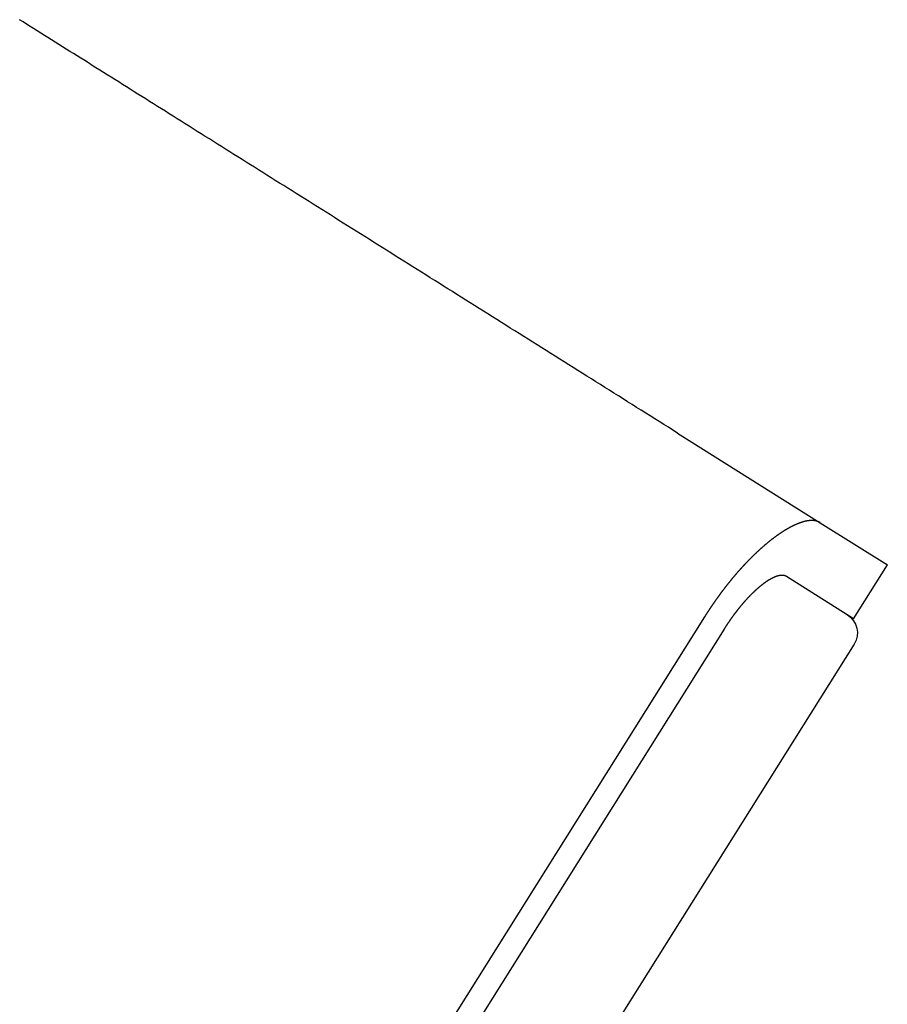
# Model space of a CAD drawing. Extents: x 744 to 2048, y 1140 to 2782.
# Tile 41 of 134: x 1925 to 2048, y 1708 to 1847. Entities that reach past the tile are written whole.
import ezdxf

# ---------------------------------------------------------------- set-up
doc = ezdxf.new("R2010")
doc.units = 0
doc.layers.add('KF_SONA_6_FRONT', color=7, linetype='CONTINUOUS')
doc.layers.add('KF_SONA_6_SIDE_2', color=7, linetype='CONTINUOUS')

# ---------------------------------------------------------------- blocks, each defined once
blk = doc.blocks.new('KF_SONA_6_SIDE_2')
at = {"layer": 'KF_SONA_6_SIDE_2'}
for p, q in [((223.035, 43.95717), (243.24768, 31.26257)), ((243.24768, 31.26257), (252.7589, 25.28903)), ((247.9722, 17.66751), (252.7589, 25.28903)), ((247.9722, 17.66751), (238.46098, 23.64105)), ((226.87502, 17.92808), (53.49003, -258.1401)), ((229.63702, 16.19341), (56.25202, -259.87478)), ((248.06619, 14.06588), (73.42856, -263.99679))]:
    blk.add_line(p, q, dxfattribs=at)
for points in [[(223.035, 43.9572, 0), (222.392, 44.3608, 0), (221.75, 44.7643, 0), (221.107, 45.1679, 0), (220.465, 45.5714, 0), (219.822, 45.9749, 0), (219.18, 46.3784, 0), (218.537, 46.7818, 0), (217.895, 47.1852, 0), (217.253, 47.5885, 0), (216.611, 47.9918, 0), (215.969, 48.3949, 0), (215.327, 48.798, 0), (214.686, 49.201, 0), (214.044, 49.6039, 0), (213.403, 50.0067, 0), (212.762, 50.4094, 0), (212.121, 50.8119, 0), (211.48, 51.2144, 0), (210.839, 51.6167, 0), (210.199, 52.0188, 0), (209.559, 52.4208, 0), (208.919, 52.8226, 0), (208.28, 53.2243, 0), (207.64, 53.6258, 0), (207.001, 54.0271, 0), (206.363, 54.4282, 0), (205.724, 54.8291, 0), (205.086, 55.2299, 0), (204.449, 55.6304, 0), (203.811, 56.0306, 0), (203.174, 56.4307, 0), (202.538, 56.8305, 0), (201.901, 57.2301, 0), (201.266, 57.6294, 0), (200.63, 58.0285, 0), (199.995, 58.4273, 0), (199.361, 58.8258, 0), (198.727, 59.2241, 0), (198.093, 59.622, 0), (197.46, 60.0197, 0), (196.827, 60.417, 0), (196.195, 60.8141, 0), (195.563, 61.2108, 0), (194.932, 61.6072, 0), (194.302, 62.0032, 0), (193.671, 62.399, 0), (193.042, 62.7943, 0), (192.413, 63.1893, 0), (191.785, 63.584, 0), (191.157, 63.9782, 0), (190.53, 64.3721, 0), (189.903, 64.7656, 0), (189.277, 65.1587, 0), (188.652, 65.5514, 0), (188.027, 65.9437, 0), (187.403, 66.3356, 0), (186.78, 66.727, 0), (186.158, 67.118, 0), (185.536, 67.5086, 0), (184.915, 67.8987, 0), (184.294, 68.2884, 0), (183.674, 68.6776, 0), (183.056, 69.0663, 0), (182.437, 69.4546, 0), (181.82, 69.8424, 0), (181.203, 70.2296, 0), (180.587, 70.6164, 0), (179.972, 71.0027, 0), (179.358, 71.3885, 0), (178.745, 71.7737, 0), (178.132, 72.1584, 0), (177.52, 72.5426, 0), (176.91, 72.9263, 0), (176.3, 73.3094, 0), (175.691, 73.6919, 0), (175.082, 74.0739, 0), (174.475, 74.4553, 0), (173.869, 74.8361, 0), (173.263, 75.2163, 0), (172.659, 75.596, 0), (172.055, 75.975, 0), (171.453, 76.3535, 0), (170.851, 76.7313, 0), (170.251, 77.1085, 0), (169.651, 77.4851, 0), (169.052, 77.8611, 0), (168.455, 78.2364, 0), (167.858, 78.611, 0), (167.263, 78.985, 0), (166.668, 79.3584, 0), (166.075, 79.731, 0), (165.483, 80.103, 0), (164.891, 80.4743, 0), (164.301, 80.8449, 0), (163.712, 81.2148, 0), (163.125, 81.584, 0), (162.538, 81.9525, 0), (161.952, 82.3203, 0), (161.368, 82.6873, 0), (160.785, 83.0536, 0), (160.203, 83.4191, 0), (159.622, 83.7839, 0), (159.042, 84.148, 0), (158.464, 84.5113, 0), (157.886, 84.8738, 0), (157.311, 85.2355, 0), (156.736, 85.5964, 0), (156.162, 85.9566, 0), (155.59, 86.3159, 0), (155.019, 86.6745, 0), (154.45, 87.0322, 0), (153.882, 87.3891, 0), (153.315, 87.7452, 0), (152.749, 88.1004, 0), (152.185, 88.4548, 0), (151.622, 88.8083, 0), (151.06, 89.161, 0), (150.5, 89.5128, 0), (149.941, 89.8638, 0), (149.384, 90.2139, 0), (148.828, 90.563, 0), (148.273, 90.9113, 0), (147.72, 91.2587, 0), (147.169, 91.6052, 0), (146.618, 91.9508, 0), (146.07, 92.2954, 0), (145.522, 92.6391, 0), (144.976, 92.9819, 0), (144.432, 93.3238, 0), (143.889, 93.6647, 0), (143.348, 94.0046, 0), (142.808, 94.3436, 0), (142.27, 94.6816, 0), (141.734, 95.0186, 0), (141.199, 95.3546, 0), (140.665, 95.6897, 0), (140.133, 96.0237, 0), (139.603, 96.3568, 0), (139.074, 96.6888, 0), (138.547, 97.0198, 0), (138.022, 97.3498, 0), (137.498, 97.6788, 0), (136.976, 98.0067, 0), (136.455, 98.3335, 0), (135.937, 98.6594, 0), (135.42, 98.9841, 0), (134.904, 99.3078, 0), (134.391, 99.6304, 0), (133.879, 99.9519, 0), (133.368, 100.272, 0), (132.86, 100.592, 0), (132.353, 100.91, 0), (131.848, 101.227, 0), (131.345, 101.543, 0), (130.844, 101.858, 0), (130.344, 102.172, 0), (129.846, 102.485, 0)], [(243.248, 31.2626, 0), (243.235, 31.2702, 0), (243.223, 31.2778, 0), (243.211, 31.2852, 0), (243.198, 31.2926, 0), (243.185, 31.2999, 0), (243.173, 31.3071, 0), (243.16, 31.3142, 0), (243.147, 31.3212, 0), (243.134, 31.3281, 0), (243.121, 31.335, 0), (243.108, 31.3417, 0), (243.095, 31.3483, 0), (243.081, 31.3549, 0), (243.068, 31.3613, 0), (243.055, 31.3677, 0), (243.041, 31.3739, 0), (243.027, 31.3801, 0), (243.014, 31.3862, 0), (243, 31.3921, 0), (242.986, 31.398, 0), (242.972, 31.4038, 0), (242.958, 31.4095, 0), (242.944, 31.4151, 0), (242.93, 31.4206, 0), (242.915, 31.426, 0), (242.901, 31.4313, 0), (242.887, 31.4365, 0), (242.872, 31.4416, 0), (242.857, 31.4466, 0), (242.843, 31.4516, 0), (242.828, 31.4564, 0), (242.813, 31.4611, 0), (242.798, 31.4657, 0), (242.783, 31.4702, 0), (242.768, 31.4747, 0), (242.753, 31.479, 0), (242.738, 31.4832, 0), (242.722, 31.4874, 0), (242.707, 31.4914, 0), (242.691, 31.4953, 0), (242.676, 31.4991, 0), (242.66, 31.5029, 0), (242.644, 31.5065, 0), (242.629, 31.51, 0), (242.613, 31.5135, 0), (242.597, 31.5168, 0), (242.581, 31.52, 0), (242.565, 31.5231, 0), (242.548, 31.5262, 0), (242.532, 31.5291, 0), (242.516, 31.5319, 0), (242.499, 31.5346, 0), (242.483, 31.5372, 0), (242.466, 31.5397, 0), (242.449, 31.5421, 0), (242.433, 31.5444, 0), (242.416, 31.5466, 0), (242.399, 31.5487, 0), (242.382, 31.5507, 0), (242.365, 31.5526, 0), (242.347, 31.5544, 0), (242.33, 31.5561, 0), (242.313, 31.5576, 0), (242.295, 31.5591, 0), (242.278, 31.5605, 0), (242.26, 31.5617, 0), (242.243, 31.5629, 0), (242.225, 31.5639, 0), (242.207, 31.5648, 0), (242.189, 31.5657, 0), (242.171, 31.5664, 0), (242.153, 31.567, 0), (242.135, 31.5675, 0), (242.117, 31.5679, 0), (242.099, 31.5682, 0), (242.08, 31.5684, 0), (242.062, 31.5685, 0), (242.043, 31.5684, 0), (242.025, 31.5683, 0), (242.006, 31.5681, 0), (241.987, 31.5677, 0), (241.968, 31.5672, 0), (241.949, 31.5667, 0), (241.93, 31.566, 0), (241.911, 31.5652, 0), (241.892, 31.5643, 0), (241.873, 31.5633, 0), (241.854, 31.5621, 0), (241.834, 31.5609, 0), (241.815, 31.5596, 0), (241.795, 31.5581, 0), (241.776, 31.5566, 0), (241.756, 31.5549, 0), (241.736, 31.5531, 0), (241.717, 31.5513, 0), (241.697, 31.5493, 0), (241.677, 31.5472, 0), (241.657, 31.545, 0), (241.636, 31.5426, 0), (241.616, 31.5402, 0), (241.596, 31.5377, 0), (241.576, 31.535, 0), (241.555, 31.5323, 0), (241.535, 31.5294, 0), (241.514, 31.5264, 0), (241.494, 31.5234, 0), (241.473, 31.5202, 0), (241.452, 31.5169, 0), (241.431, 31.5135, 0), (241.41, 31.5099, 0), (241.389, 31.5063, 0), (241.368, 31.5026, 0), (241.347, 31.4987, 0), (241.326, 31.4948, 0), (241.305, 31.4907, 0), (241.283, 31.4865, 0), (241.262, 31.4823, 0), (241.241, 31.4779, 0), (241.219, 31.4734, 0), (241.197, 31.4687, 0), (241.176, 31.464, 0), (241.154, 31.4592, 0), (241.132, 31.4542, 0), (241.11, 31.4492, 0), (241.088, 31.444, 0), (241.066, 31.4388, 0), (241.044, 31.4334, 0), (241.022, 31.4279, 0), (241, 31.4223, 0), (240.977, 31.4166, 0), (240.955, 31.4108, 0), (240.933, 31.4048, 0), (240.91, 31.3988, 0), (240.888, 31.3926, 0), (240.865, 31.3864, 0), (240.842, 31.38, 0), (240.819, 31.3735, 0), (240.797, 31.3669, 0), (240.774, 31.3602, 0), (240.751, 31.3534, 0), (240.728, 31.3465, 0), (240.705, 31.3395, 0), (240.682, 31.3323, 0), (240.658, 31.3251, 0), (240.635, 31.3177, 0), (240.612, 31.3103, 0), (240.588, 31.3027, 0), (240.565, 31.295, 0), (240.541, 31.2872, 0), (240.518, 31.2793, 0), (240.494, 31.2713, 0), (240.47, 31.2631, 0), (240.447, 31.2549, 0), (240.423, 31.2465, 0), (240.399, 31.2381, 0), (240.375, 31.2295, 0), (240.351, 31.2208, 0), (240.327, 31.212, 0), (240.303, 31.2031, 0), (240.279, 31.1941, 0), (240.254, 31.185, 0), (240.23, 31.1757, 0), (240.206, 31.1664, 0), (240.181, 31.1569, 0), (240.157, 31.1474, 0), (240.132, 31.1377, 0), (240.107, 31.1279, 0), (240.083, 31.118, 0), (240.058, 31.108, 0), (240.033, 31.0979, 0), (240.008, 31.0877, 0), (239.983, 31.0774, 0), (239.959, 31.067, 0), (239.933, 31.0564, 0), (239.908, 31.0458, 0), (239.883, 31.035, 0), (239.858, 31.0241, 0), (239.833, 31.0132, 0), (239.808, 31.0021, 0), (239.782, 30.9909, 0), (239.757, 30.9796, 0), (239.731, 30.9682, 0), (239.706, 30.9567, 0), (239.68, 30.9451, 0), (239.655, 30.9334, 0), (239.629, 30.9216, 0), (239.603, 30.9096, 0), (239.578, 30.8976, 0), (239.552, 30.8854, 0), (239.526, 30.8732, 0), (239.5, 30.8608, 0), (239.474, 30.8484, 0), (239.448, 30.8358, 0), (239.422, 30.8232, 0), (239.396, 30.8104, 0), (239.37, 30.7975, 0), (239.343, 30.7845, 0), (239.317, 30.7714, 0), (239.291, 30.7582, 0), (239.264, 30.745, 0), (239.238, 30.7316, 0), (239.212, 30.7181, 0), (239.185, 30.7045, 0), (239.159, 30.6907, 0), (239.132, 30.6769, 0), (239.105, 30.663, 0), (239.079, 30.649, 0), (239.052, 30.6349, 0), (239.025, 30.6207, 0), (238.998, 30.6063, 0), (238.972, 30.5919, 0), (238.945, 30.5774, 0), (238.918, 30.5628, 0), (238.891, 30.548, 0), (238.864, 30.5332, 0), (238.837, 30.5183, 0), (238.809, 30.5032, 0), (238.782, 30.4881, 0), (238.755, 30.4728, 0), (238.728, 30.4575, 0), (238.701, 30.4421, 0), (238.673, 30.4265, 0), (238.646, 30.4109, 0), (238.619, 30.3952, 0), (238.591, 30.3793, 0), (238.564, 30.3634, 0), (238.536, 30.3473, 0), (238.509, 30.3312, 0), (238.481, 30.315, 0), (238.453, 30.2986, 0), (238.426, 30.2822, 0), (238.398, 30.2657, 0), (238.37, 30.249, 0), (238.343, 30.2323, 0), (238.315, 30.2155, 0), (238.287, 30.1985, 0), (238.259, 30.1815, 0), (238.231, 30.1644, 0), (238.203, 30.1472, 0), (238.175, 30.1299, 0), (238.147, 30.1124, 0), (238.119, 30.0949, 0), (238.091, 30.0773, 0), (238.063, 30.0596, 0), (238.035, 30.0418, 0), (238.007, 30.0239, 0), (237.979, 30.006, 0), (237.95, 29.9879, 0), (237.922, 29.9697, 0), (237.894, 29.9515, 0), (237.865, 29.9331, 0), (237.837, 29.9146, 0), (237.809, 29.8961, 0), (237.78, 29.8775, 0), (237.752, 29.8588, 0), (237.724, 29.8399, 0), (237.695, 29.821, 0), (237.667, 29.802, 0), (237.638, 29.783, 0), (237.609, 29.7638, 0), (237.581, 29.7445, 0), (237.552, 29.7252, 0), (237.524, 29.7057, 0), (237.495, 29.6862, 0), (237.466, 29.6666, 0), (237.438, 29.6469, 0), (237.409, 29.6271, 0), (237.38, 29.6072, 0), (237.351, 29.5872, 0), (237.323, 29.5672, 0), (237.294, 29.5471, 0), (237.265, 29.5268, 0), (237.236, 29.5065, 0), (237.207, 29.4862, 0), (237.179, 29.4657, 0), (237.15, 29.4451, 0), (237.121, 29.4245, 0), (237.092, 29.4038, 0), (237.063, 29.383, 0), (237.034, 29.3621, 0), (237.005, 29.3411, 0), (236.976, 29.3201, 0), (236.947, 29.2989, 0), (236.918, 29.2777, 0), (236.889, 29.2564, 0), (236.86, 29.235, 0), (236.831, 29.2136, 0), (236.802, 29.1921, 0), (236.773, 29.1705, 0), (236.744, 29.1488, 0), (236.714, 29.127, 0), (236.685, 29.1052, 0), (236.656, 29.0832, 0), (236.627, 29.0612, 0), (236.598, 29.0392, 0), (236.569, 29.017, 0), (236.54, 28.9948, 0), (236.51, 28.9725, 0), (236.481, 28.9501, 0), (236.452, 28.9276, 0), (236.423, 28.9051, 0), (236.394, 28.8825, 0), (236.364, 28.8598, 0), (236.335, 28.8371, 0), (236.306, 28.8142, 0), (236.277, 28.7914, 0), (236.247, 28.7684, 0), (236.218, 28.7453, 0), (236.189, 28.7222, 0), (236.16, 28.699, 0), (236.13, 28.6758, 0), (236.101, 28.6525, 0), (236.072, 28.629, 0), (236.043, 28.6055, 0), (236.013, 28.5818, 0), (235.984, 28.5581, 0), (235.954, 28.5342, 0), (235.925, 28.5102, 0), (235.895, 28.4861, 0), (235.865, 28.4619, 0), (235.836, 28.4376, 0), (235.806, 28.4132, 0), (235.776, 28.3886, 0), (235.746, 28.364, 0), (235.716, 28.3392, 0), (235.686, 28.3143, 0), (235.656, 28.2893, 0), (235.626, 28.2642, 0), (235.596, 28.239, 0), (235.566, 28.2137, 0), (235.536, 28.1883, 0), (235.505, 28.1627, 0), (235.475, 28.1371, 0), (235.445, 28.1113, 0), (235.414, 28.0854, 0), (235.384, 28.0594, 0), (235.353, 28.0334, 0), (235.323, 28.0072, 0), (235.292, 27.9808, 0), (235.262, 27.9544, 0), (235.231, 27.9279, 0), (235.2, 27.9013, 0), (235.169, 27.8745, 0), (235.139, 27.8477, 0), (235.108, 27.8207, 0), (235.077, 27.7936, 0), (235.046, 27.7665, 0), (235.015, 27.7392, 0), (234.984, 27.7118, 0), (234.953, 27.6843, 0), (234.922, 27.6567, 0), (234.891, 27.629, 0), (234.859, 27.6011, 0), (234.828, 27.5732, 0), (234.797, 27.5452, 0), (234.766, 27.517, 0), (234.734, 27.4888, 0), (234.703, 27.4604, 0), (234.672, 27.432, 0), (234.64, 27.4034, 0), (234.609, 27.3748, 0), (234.577, 27.346, 0), (234.546, 27.3171, 0), (234.514, 27.2881, 0), (234.483, 27.259, 0), (234.451, 27.2298, 0), (234.419, 27.2005, 0), (234.387, 27.1711, 0), (234.356, 27.1416, 0), (234.324, 27.112, 0), (234.292, 27.0823, 0), (234.26, 27.0525, 0), (234.228, 27.0225, 0), (234.197, 26.9925, 0), (234.165, 26.9624, 0), (234.133, 26.9321, 0), (234.101, 26.9018, 0), (234.069, 26.8714, 0), (234.037, 26.8408, 0), (234.005, 26.8102, 0), (233.973, 26.7794, 0), (233.94, 26.7486, 0), (233.908, 26.7176, 0), (233.876, 26.6865, 0), (233.844, 26.6554, 0), (233.812, 26.6241, 0), (233.779, 26.5928, 0), (233.747, 26.5613, 0), (233.715, 26.5297, 0), (233.683, 26.4981, 0), (233.65, 26.4663, 0), (233.618, 26.4344, 0), (233.586, 26.4025, 0), (233.553, 26.3704, 0), (233.521, 26.3382, 0), (233.488, 26.306, 0), (233.456, 26.2736, 0), (233.423, 26.2412, 0), (233.391, 26.2086, 0), (233.358, 26.1759, 0), (233.326, 26.1432, 0), (233.293, 26.1104, 0), (233.261, 26.0774, 0), (233.228, 26.0444, 0), (233.195, 26.0112, 0), (233.163, 25.978, 0), (233.13, 25.9447, 0), (233.098, 25.9113, 0), (233.065, 25.8778, 0), (233.032, 25.8442, 0), (233, 25.8105, 0), (232.967, 25.7767, 0), (232.934, 25.7428, 0), (232.901, 25.7088, 0), (232.869, 25.6748, 0), (232.836, 25.6406, 0), (232.803, 25.6064, 0), (232.77, 25.572, 0), (232.738, 25.5376, 0), (232.705, 25.5031, 0), (232.672, 25.4685, 0), (232.639, 25.4338, 0), (232.606, 25.399, 0), (232.574, 25.3641, 0), (232.541, 25.3292, 0), (232.508, 25.2941, 0), (232.475, 25.259, 0), (232.442, 25.2238, 0), (232.409, 25.1884, 0), (232.377, 25.1531, 0), (232.344, 25.1176, 0), (232.311, 25.082, 0), (232.278, 25.0464, 0), (232.245, 25.0106, 0), (232.212, 24.9748, 0), (232.179, 24.9389, 0), (232.147, 24.9029, 0), (232.114, 24.8668, 0), (232.081, 24.8307, 0), (232.048, 24.7944, 0), (232.015, 24.7581, 0), (231.982, 24.7217, 0), (231.949, 24.6852, 0), (231.916, 24.6486, 0), (231.884, 24.612, 0), (231.851, 24.5753, 0), (231.818, 24.5385, 0), (231.785, 24.5016, 0), (231.752, 24.4646, 0), (231.719, 24.4276, 0), (231.686, 24.3904, 0), (231.654, 24.3532, 0), (231.621, 24.316, 0), (231.588, 24.2786, 0), (231.555, 24.2412, 0), (231.522, 24.2036, 0), (231.489, 24.166, 0), (231.457, 24.1284, 0), (231.424, 24.0906, 0), (231.391, 24.0528, 0), (231.358, 24.0149, 0), (231.325, 23.977, 0), (231.293, 23.9389, 0), (231.26, 23.9008, 0), (231.227, 23.8626, 0), (231.194, 23.8243, 0), (231.162, 23.786, 0), (231.129, 23.7475, 0), (231.096, 23.7091, 0), (231.064, 23.6705, 0), (231.031, 23.6318, 0), (230.998, 23.5931, 0), (230.966, 23.5544, 0), (230.933, 23.5155, 0), (230.9, 23.4766, 0), (230.868, 23.4376, 0), (230.835, 23.3985, 0), (230.803, 23.3594, 0), (230.77, 23.3202, 0), (230.738, 23.281, 0), (230.705, 23.2416, 0), (230.673, 23.2023, 0), (230.64, 23.1628, 0), (230.608, 23.1233, 0), (230.575, 23.0837, 0), (230.543, 23.044, 0), (230.51, 23.0043, 0), (230.478, 22.9646, 0), (230.446, 22.9247, 0), (230.413, 22.8848, 0), (230.381, 22.8449, 0), (230.349, 22.8048, 0), (230.316, 22.7648, 0), (230.284, 22.7246, 0), (230.252, 22.6844, 0), (230.219, 22.6441, 0), (230.187, 22.6038, 0), (230.155, 22.5635, 0), (230.123, 22.523, 0), (230.091, 22.4825, 0), (230.059, 22.442, 0), (230.027, 22.4014, 0), (229.995, 22.3607, 0), (229.963, 22.32, 0), (229.931, 22.2793, 0), (229.899, 22.2384, 0), (229.867, 22.1976, 0), (229.835, 22.1567, 0), (229.803, 22.1157, 0), (229.771, 22.0747, 0), (229.739, 22.0336, 0)], [(238.461, 23.6411, 0), (238.45, 23.6481, 0), (238.438, 23.6549, 0), (238.426, 23.6617, 0), (238.415, 23.6682, 0), (238.403, 23.6747, 0), (238.391, 23.6809, 0), (238.379, 23.687, 0), (238.366, 23.693, 0), (238.354, 23.6988, 0), (238.342, 23.7045, 0), (238.329, 23.71, 0), (238.316, 23.7153, 0), (238.303, 23.7205, 0), (238.29, 23.7255, 0), (238.277, 23.7304, 0), (238.264, 23.7351, 0), (238.251, 23.7397, 0), (238.237, 23.7441, 0), (238.223, 23.7484, 0), (238.21, 23.7525, 0), (238.196, 23.7564, 0), (238.182, 23.7602, 0), (238.168, 23.7638, 0), (238.154, 23.7673, 0), (238.139, 23.7706, 0), (238.125, 23.7738, 0), (238.11, 23.7768, 0), (238.096, 23.7796, 0), (238.081, 23.7823, 0), (238.066, 23.7848, 0), (238.051, 23.7871, 0), (238.036, 23.7893, 0), (238.02, 23.7913, 0), (238.005, 23.7932, 0), (237.989, 23.7949, 0), (237.974, 23.7964, 0), (237.958, 23.7978, 0), (237.942, 23.799, 0), (237.926, 23.8001, 0), (237.91, 23.801, 0), (237.894, 23.8017, 0), (237.878, 23.8023, 0), (237.861, 23.8027, 0), (237.845, 23.8029, 0), (237.828, 23.803, 0), (237.811, 23.8029, 0), (237.794, 23.8026, 0), (237.777, 23.8022, 0), (237.76, 23.8016, 0), (237.743, 23.8008, 0), (237.726, 23.7999, 0), (237.708, 23.7988, 0), (237.691, 23.7975, 0), (237.673, 23.7961, 0), (237.655, 23.7944, 0), (237.638, 23.7927, 0), (237.62, 23.7907, 0), (237.602, 23.7886, 0), (237.583, 23.7863, 0), (237.565, 23.7839, 0), (237.547, 23.7812, 0), (237.528, 23.7784, 0), (237.51, 23.7755, 0), (237.491, 23.7723, 0), (237.472, 23.769, 0), (237.453, 23.7655, 0), (237.434, 23.7619, 0), (237.415, 23.758, 0), (237.396, 23.754, 0), (237.376, 23.7498, 0), (237.357, 23.7455, 0), (237.337, 23.7409, 0), (237.318, 23.7362, 0), (237.298, 23.7314, 0), (237.278, 23.7263, 0), (237.258, 23.7211, 0), (237.238, 23.7157, 0), (237.218, 23.7101, 0), (237.198, 23.7043, 0), (237.177, 23.6984, 0), (237.157, 23.6923, 0), (237.136, 23.686, 0), (237.116, 23.6795, 0), (237.095, 23.6728, 0), (237.074, 23.666, 0), (237.053, 23.659, 0), (237.032, 23.6518, 0), (237.011, 23.6444, 0), (236.99, 23.6369, 0), (236.968, 23.6292, 0), (236.947, 23.6212, 0), (236.925, 23.6132, 0), (236.904, 23.6049, 0), (236.882, 23.5964, 0), (236.86, 23.5878, 0), (236.838, 23.579, 0), (236.816, 23.57, 0), (236.794, 23.5608, 0), (236.772, 23.5514, 0), (236.75, 23.5419, 0), (236.728, 23.5322, 0), (236.705, 23.5223, 0), (236.683, 23.5122, 0), (236.66, 23.502, 0), (236.637, 23.4916, 0), (236.614, 23.481, 0), (236.592, 23.4702, 0), (236.569, 23.4593, 0), (236.546, 23.4482, 0), (236.523, 23.4369, 0), (236.499, 23.4255, 0), (236.476, 23.4139, 0), (236.453, 23.4021, 0), (236.429, 23.3902, 0), (236.406, 23.3781, 0), (236.382, 23.3658, 0), (236.359, 23.3533, 0), (236.335, 23.3407, 0), (236.311, 23.328, 0), (236.288, 23.315, 0), (236.264, 23.3019, 0), (236.24, 23.2887, 0), (236.216, 23.2752, 0), (236.192, 23.2617, 0), (236.167, 23.2479, 0), (236.143, 23.234, 0), (236.119, 23.22, 0), (236.094, 23.2058, 0), (236.07, 23.1914, 0), (236.046, 23.1769, 0), (236.021, 23.1622, 0), (235.996, 23.1473, 0), (235.972, 23.1323, 0), (235.947, 23.1172, 0), (235.922, 23.1019, 0), (235.898, 23.0865, 0), (235.873, 23.0709, 0), (235.848, 23.0551, 0), (235.823, 23.0392, 0), (235.798, 23.0232, 0), (235.773, 23.007, 0), (235.748, 22.9906, 0), (235.722, 22.9741, 0), (235.697, 22.9575, 0), (235.672, 22.9407, 0), (235.647, 22.9238, 0), (235.621, 22.9067, 0), (235.596, 22.8895, 0), (235.57, 22.8721, 0), (235.545, 22.8546, 0), (235.519, 22.837, 0), (235.494, 22.8192, 0), (235.468, 22.8013, 0), (235.443, 22.7833, 0), (235.417, 22.7651, 0), (235.391, 22.7467, 0), (235.365, 22.7283, 0), (235.34, 22.7097, 0), (235.314, 22.6909, 0), (235.288, 22.672, 0), (235.262, 22.653, 0), (235.236, 22.6339, 0), (235.21, 22.6146, 0), (235.184, 22.5952, 0), (235.158, 22.5757, 0), (235.132, 22.556, 0), (235.106, 22.5362, 0), (235.08, 22.5163, 0), (235.054, 22.4963, 0), (235.028, 22.4761, 0), (235.002, 22.4558, 0), (234.976, 22.4353, 0), (234.95, 22.4148, 0), (234.923, 22.3941, 0), (234.897, 22.3733, 0), (234.871, 22.3524, 0), (234.845, 22.3313, 0), (234.818, 22.3102, 0), (234.792, 22.2889, 0), (234.766, 22.2675, 0), (234.74, 22.2459, 0), (234.713, 22.2243, 0), (234.687, 22.2025, 0), (234.661, 22.1806, 0), (234.634, 22.1586, 0), (234.608, 22.1365, 0), (234.582, 22.1142, 0), (234.555, 22.0917, 0), (234.528, 22.069, 0), (234.502, 22.0461, 0), (234.475, 22.0231, 0), (234.448, 21.9999, 0), (234.421, 21.9765, 0), (234.394, 21.9529, 0), (234.367, 21.9292, 0), (234.34, 21.9052, 0), (234.313, 21.8811, 0), (234.285, 21.8569, 0), (234.258, 21.8324, 0), (234.23, 21.8078, 0), (234.203, 21.783, 0), (234.175, 21.7581, 0), (234.148, 21.7329, 0), (234.12, 21.7076, 0), (234.092, 21.6822, 0), (234.064, 21.6565, 0), (234.036, 21.6307, 0), (234.008, 21.6048, 0), (233.98, 21.5786, 0), (233.952, 21.5523, 0), (233.924, 21.5259, 0), (233.896, 21.4992, 0), (233.868, 21.4724, 0), (233.839, 21.4455, 0), (233.811, 21.4184, 0), (233.782, 21.3911, 0), (233.754, 21.3637, 0), (233.725, 21.3361, 0), (233.697, 21.3083, 0), (233.668, 21.2804, 0), (233.639, 21.2524, 0), (233.611, 21.2241, 0), (233.582, 21.1958, 0), (233.553, 21.1672, 0), (233.524, 21.1386, 0), (233.495, 21.1097, 0), (233.466, 21.0807, 0), (233.437, 21.0516, 0), (233.408, 21.0223, 0), (233.379, 20.9929, 0), (233.35, 20.9633, 0), (233.321, 20.9335, 0), (233.292, 20.9036, 0), (233.262, 20.8736, 0), (233.233, 20.8434, 0), (233.204, 20.8131, 0), (233.174, 20.7826, 0), (233.145, 20.752, 0), (233.116, 20.7212, 0), (233.086, 20.6903, 0), (233.057, 20.6593, 0), (233.027, 20.6281, 0), (232.998, 20.5968, 0), (232.968, 20.5653, 0), (232.939, 20.5337, 0), (232.909, 20.502, 0), (232.88, 20.4701, 0), (232.85, 20.4381, 0), (232.82, 20.4059, 0), (232.791, 20.3736, 0), (232.761, 20.3412, 0), (232.732, 20.3086, 0), (232.702, 20.2759, 0), (232.672, 20.2431, 0), (232.642, 20.2102, 0)], [(229.739, 22.0336, 0), (229.723, 22.0128, 0), (229.707, 21.9921, 0), (229.691, 21.9713, 0), (229.675, 21.9506, 0), (229.659, 21.9298, 0), (229.643, 21.909, 0), (229.627, 21.8882, 0), (229.611, 21.8673, 0), (229.595, 21.8465, 0), (229.579, 21.8256, 0), (229.563, 21.8048, 0), (229.547, 21.7839, 0), (229.531, 21.763, 0), (229.515, 21.7421, 0), (229.5, 21.7212, 0), (229.484, 21.7003, 0), (229.468, 21.6794, 0), (229.452, 21.6584, 0), (229.436, 21.6375, 0), (229.42, 21.6165, 0), (229.404, 21.5955, 0), (229.388, 21.5746, 0), (229.372, 21.5536, 0), (229.357, 21.5325, 0), (229.341, 21.5115, 0), (229.325, 21.4905, 0), (229.309, 21.4695, 0), (229.293, 21.4484, 0), (229.278, 21.4273, 0), (229.262, 21.4063, 0), (229.246, 21.3852, 0), (229.23, 21.3641, 0), (229.214, 21.343, 0), (229.199, 21.3219, 0), (229.183, 21.3007, 0), (229.167, 21.2796, 0), (229.152, 21.2584, 0), (229.136, 21.2373, 0), (229.12, 21.2161, 0), (229.104, 21.1949, 0), (229.089, 21.1737, 0), (229.073, 21.1525, 0), (229.057, 21.1313, 0), (229.042, 21.1101, 0), (229.026, 21.0889, 0), (229.01, 21.0676, 0), (228.995, 21.0464, 0), (228.979, 21.0251, 0), (228.964, 21.0039, 0), (228.948, 20.9826, 0), (228.932, 20.9613, 0), (228.917, 20.94, 0), (228.901, 20.9187, 0), (228.886, 20.8974, 0), (228.87, 20.8761, 0), (228.855, 20.8547, 0), (228.839, 20.8334, 0), (228.824, 20.812, 0), (228.808, 20.7907, 0), (228.793, 20.7693, 0), (228.777, 20.7479, 0), (228.762, 20.7266, 0), (228.746, 20.7052, 0), (228.731, 20.6838, 0), (228.715, 20.6624, 0), (228.7, 20.6409, 0), (228.685, 20.6195, 0), (228.669, 20.5981, 0), (228.654, 20.5766, 0), (228.639, 20.5552, 0), (228.623, 20.5337, 0), (228.608, 20.5123, 0), (228.592, 20.4908, 0), (228.577, 20.4693, 0), (228.562, 20.4478, 0), (228.546, 20.4263, 0), (228.531, 20.4048, 0), (228.516, 20.3833, 0), (228.501, 20.3618, 0), (228.485, 20.3403, 0), (228.47, 20.3188, 0), (228.455, 20.2972, 0), (228.44, 20.2757, 0), (228.424, 20.2541, 0), (228.409, 20.2326, 0), (228.394, 20.211, 0), (228.379, 20.1895, 0), (228.364, 20.1679, 0), (228.349, 20.1463, 0), (228.333, 20.1247, 0), (228.318, 20.1031, 0), (228.303, 20.0815, 0), (228.288, 20.0599, 0), (228.273, 20.0383, 0), (228.258, 20.0167, 0), (228.243, 19.9951, 0), (228.228, 19.9734, 0), (228.213, 19.9518, 0), (228.198, 19.9302, 0), (228.183, 19.9085, 0), (228.168, 19.8869, 0), (228.153, 19.8652, 0), (228.138, 19.8436, 0), (228.123, 19.8219, 0), (228.108, 19.8002, 0), (228.093, 19.7786, 0), (228.078, 19.7569, 0), (228.063, 19.7352, 0), (228.048, 19.7135, 0), (228.033, 19.6918, 0), (228.018, 19.6701, 0), (228.004, 19.6484, 0), (227.989, 19.6267, 0), (227.974, 19.605, 0), (227.959, 19.5833, 0), (227.944, 19.5616, 0), (227.929, 19.5399, 0), (227.915, 19.5182, 0), (227.9, 19.4964, 0), (227.885, 19.4747, 0), (227.87, 19.453, 0), (227.856, 19.4312, 0), (227.841, 19.4095, 0), (227.826, 19.3878, 0), (227.812, 19.366, 0), (227.797, 19.3443, 0), (227.782, 19.3225, 0), (227.768, 19.3008, 0), (227.753, 19.279, 0), (227.738, 19.2572, 0), (227.724, 19.2355, 0), (227.709, 19.2137, 0), (227.695, 19.1919, 0), (227.68, 19.1702, 0), (227.665, 19.1484, 0), (227.651, 19.1266, 0), (227.636, 19.1048, 0), (227.622, 19.0831, 0), (227.607, 19.0613, 0), (227.593, 19.0395, 0), (227.579, 19.0177, 0), (227.564, 18.9959, 0), (227.55, 18.9741, 0), (227.535, 18.9524, 0), (227.521, 18.9306, 0), (227.506, 18.9088, 0), (227.492, 18.887, 0), (227.478, 18.8652, 0), (227.463, 18.8434, 0), (227.449, 18.8216, 0), (227.435, 18.7998, 0), (227.42, 18.778, 0), (227.406, 18.7562, 0), (227.392, 18.7344, 0), (227.378, 18.7126, 0), (227.363, 18.6908, 0), (227.349, 18.669, 0), (227.335, 18.6472, 0), (227.321, 18.6254, 0), (227.307, 18.6036, 0), (227.292, 18.5818, 0), (227.278, 18.56, 0), (227.264, 18.5382, 0), (227.25, 18.5164, 0), (227.236, 18.4946, 0), (227.222, 18.4728, 0), (227.208, 18.451, 0), (227.194, 18.4292, 0), (227.18, 18.4074, 0), (227.166, 18.3856, 0), (227.152, 18.3638, 0), (227.138, 18.342, 0), (227.124, 18.3202, 0), (227.11, 18.2984, 0), (227.096, 18.2766, 0), (227.082, 18.2548, 0), (227.068, 18.233, 0), (227.054, 18.2112, 0), (227.04, 18.1894, 0), (227.026, 18.1676, 0), (227.013, 18.1458, 0), (226.999, 18.1241, 0), (226.985, 18.1023, 0), (226.971, 18.0805, 0), (226.957, 18.0587, 0), (226.944, 18.0369, 0), (226.93, 18.0152, 0), (226.916, 17.9934, 0), (226.902, 17.9716, 0), (226.889, 17.9498, 0), (226.875, 17.9281, 0)], [(232.642, 20.2102, 0), (232.626, 20.1917, 0), (232.609, 20.1732, 0), (232.593, 20.1547, 0), (232.576, 20.1361, 0), (232.56, 20.1175, 0), (232.543, 20.0989, 0), (232.527, 20.0802, 0), (232.51, 20.0615, 0), (232.494, 20.0427, 0), (232.477, 20.024, 0), (232.461, 20.0051, 0), (232.444, 19.9863, 0), (232.428, 19.9674, 0), (232.411, 19.9484, 0), (232.394, 19.9295, 0), (232.378, 19.9105, 0), (232.361, 19.8914, 0), (232.345, 19.8723, 0), (232.328, 19.8532, 0), (232.312, 19.8341, 0), (232.295, 19.8149, 0), (232.279, 19.7957, 0), (232.262, 19.7764, 0), (232.246, 19.7571, 0), (232.229, 19.7378, 0), (232.213, 19.7184, 0), (232.196, 19.699, 0), (232.179, 19.6795, 0), (232.163, 19.66, 0), (232.146, 19.6405, 0), (232.13, 19.621, 0), (232.113, 19.6014, 0), (232.097, 19.5817, 0), (232.08, 19.5621, 0), (232.064, 19.5424, 0), (232.047, 19.5226, 0), (232.031, 19.5028, 0), (232.014, 19.483, 0), (231.998, 19.4632, 0), (231.981, 19.4433, 0), (231.965, 19.4234, 0), (231.948, 19.4034, 0), (231.932, 19.3834, 0), (231.915, 19.3634, 0), (231.899, 19.3434, 0), (231.882, 19.3233, 0), (231.866, 19.3032, 0), (231.849, 19.283, 0), (231.833, 19.2628, 0), (231.817, 19.2426, 0), (231.8, 19.2224, 0), (231.784, 19.2021, 0), (231.767, 19.1818, 0), (231.751, 19.1614, 0), (231.734, 19.141, 0), (231.718, 19.1206, 0), (231.702, 19.1002, 0), (231.685, 19.0797, 0), (231.669, 19.0592, 0), (231.652, 19.0387, 0), (231.636, 19.0181, 0), (231.62, 18.9975, 0), (231.603, 18.9769, 0), (231.587, 18.9563, 0), (231.571, 18.9356, 0), (231.554, 18.9149, 0), (231.538, 18.8942, 0), (231.522, 18.8734, 0), (231.505, 18.8526, 0), (231.489, 18.8318, 0), (231.473, 18.811, 0), (231.457, 18.7901, 0), (231.44, 18.7692, 0), (231.424, 18.7483, 0), (231.408, 18.7273, 0), (231.392, 18.7064, 0), (231.375, 18.6854, 0), (231.359, 18.6643, 0), (231.343, 18.6433, 0), (231.327, 18.6222, 0), (231.31, 18.6011, 0), (231.294, 18.58, 0), (231.278, 18.5589, 0), (231.262, 18.5377, 0), (231.246, 18.5165, 0), (231.23, 18.4953, 0), (231.214, 18.4741, 0), (231.198, 18.4528, 0), (231.181, 18.4315, 0), (231.165, 18.4102, 0), (231.149, 18.3889, 0), (231.133, 18.3676, 0), (231.117, 18.3462, 0), (231.101, 18.3248, 0), (231.085, 18.3034, 0), (231.069, 18.282, 0), (231.053, 18.2605, 0), (231.037, 18.2391, 0), (231.021, 18.2176, 0), (231.005, 18.1961, 0), (230.989, 18.1745, 0), (230.973, 18.153, 0), (230.958, 18.1314, 0), (230.942, 18.1099, 0), (230.926, 18.0883, 0), (230.91, 18.0667, 0), (230.894, 18.045, 0), (230.878, 18.0234, 0), (230.862, 18.0017, 0), (230.847, 17.98, 0), (230.831, 17.9583, 0), (230.815, 17.9366, 0), (230.799, 17.9149, 0), (230.784, 17.8931, 0), (230.768, 17.8714, 0), (230.752, 17.8496, 0), (230.737, 17.8278, 0), (230.721, 17.806, 0), (230.705, 17.7842, 0), (230.69, 17.7624, 0), (230.674, 17.7405, 0), (230.659, 17.7186, 0), (230.643, 17.6968, 0), (230.627, 17.6749, 0), (230.612, 17.653, 0), (230.596, 17.6311, 0), (230.581, 17.6092, 0), (230.565, 17.5872, 0), (230.55, 17.5653, 0), (230.535, 17.5433, 0), (230.519, 17.5214, 0), (230.504, 17.4994, 0), (230.488, 17.4774, 0), (230.473, 17.4554, 0), (230.458, 17.4334, 0), (230.442, 17.4114, 0), (230.427, 17.3893, 0), (230.412, 17.3673, 0), (230.397, 17.3453, 0), (230.381, 17.3232, 0), (230.366, 17.3011, 0), (230.351, 17.2791, 0), (230.336, 17.257, 0), (230.321, 17.2349, 0), (230.306, 17.2128, 0), (230.29, 17.1907, 0), (230.275, 17.1686, 0), (230.26, 17.1465, 0), (230.245, 17.1244, 0), (230.23, 17.1023, 0), (230.215, 17.0801, 0), (230.2, 17.058, 0), (230.185, 17.0358, 0), (230.171, 17.0137, 0), (230.156, 16.9916, 0), (230.141, 16.9694, 0), (230.126, 16.9472, 0), (230.111, 16.9251, 0), (230.096, 16.9029, 0), (230.082, 16.8807, 0), (230.067, 16.8586, 0), (230.052, 16.8364, 0), (230.037, 16.8142, 0), (230.023, 16.792, 0), (230.008, 16.7699, 0), (229.994, 16.7477, 0), (229.979, 16.7255, 0), (229.964, 16.7033, 0), (229.95, 16.6811, 0), (229.935, 16.6589, 0), (229.921, 16.6368, 0), (229.906, 16.6146, 0), (229.892, 16.5924, 0), (229.878, 16.5702, 0), (229.863, 16.548, 0), (229.849, 16.5258, 0), (229.834, 16.5037, 0), (229.82, 16.4815, 0), (229.806, 16.4593, 0), (229.792, 16.4371, 0), (229.777, 16.415, 0), (229.763, 16.3928, 0), (229.749, 16.3706, 0), (229.735, 16.3484, 0), (229.721, 16.3263, 0), (229.707, 16.3041, 0), (229.693, 16.282, 0), (229.679, 16.2598, 0), (229.665, 16.2377, 0), (229.651, 16.2155, 0), (229.637, 16.1934, 0)]]:
    blk.add_polyline3d(points, dxfattribs=at)
at = {"layer": 'KF_SONA_6_SIDE_2', "extrusion": (0, 0, -1)}
blk.add_arc((-245.52569, 15.66145), 3, 122.130931, 212.130931, dxfattribs=at)

msp = doc.modelspace()

# ---------------------------------------------------------------- block references
at = {"layer": 'KF_SONA_6_FRONT'}
msp.add_blockref('KF_SONA_6_SIDE_2', (1795.05, 1744.92), dxfattribs=at)

doc.saveas('drawing.dxf')
